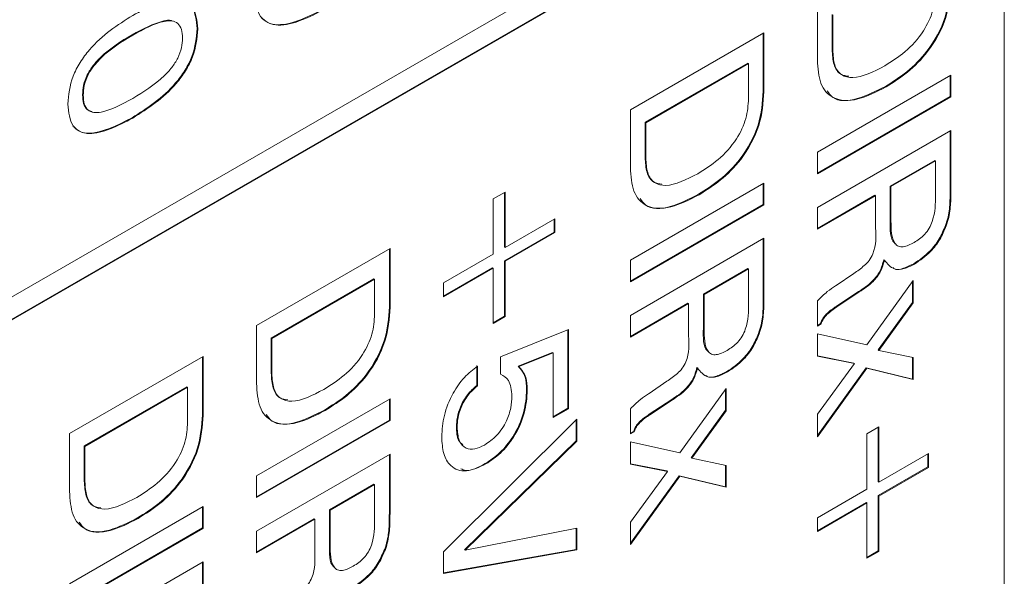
# Model space of a CAD drawing. Header units: millimetres. Extents: x 22 to 278, y 61 to 167.
# Tile 87 of 148: x 210.63 to 215.84, y 113 to 115.95. Entities that reach past the tile are written whole.
import ezdxf

# ---------------------------------------------------------------- set-up
doc = ezdxf.new("R2010")
doc.units = ezdxf.units.MM
doc.layers.get('0').update_dxf_attribs({"lineweight": 15})

msp = doc.modelspace()

# ---------------------------------------------------------------- linework, layer by layer
for p, q in [((190.8467, 103.0829), (215.843, 117.513)), ((215.8394, 117.3925), (190.8432, 102.9625)), ((215.843, 117.3905), (190.8467, 102.9605)), ((215.843, 110.5724), (215.843, 117.3905)), ((214.853, 115.7345), (214.853, 116.0412)), ((214.9311, 115.9752), (214.9311, 115.7885)), ((214.9346, 115.9731), (214.9346, 115.7865)), ((211.5696, 115.9004), (211.5731, 115.8984)), ((211.2244, 115.8678), (211.2279, 115.8658)), ((213.8631, 115.4697), (214.5702, 115.8779)), ((214.5666, 115.8759), (214.5666, 115.5688)), ((214.5702, 115.8779), (214.5702, 115.5668)), ((214.9311, 115.7885), (214.9346, 115.7865)), ((214.485, 115.7177), (213.9411, 115.4037)), ((214.4886, 115.7156), (213.9446, 115.4016)), ((214.485, 115.7177), (214.4886, 115.7156)), ((214.4886, 115.529), (214.4886, 115.7156)), ((214.853, 115.2456), (215.5601, 115.6538)), ((215.5566, 115.6517), (215.5566, 115.5407)), ((215.5601, 115.6538), (215.5601, 115.5386)), ((215.2134, 115.5938), (215.2169, 115.5917)), ((210.9622, 115.549), (210.9657, 115.5469)), ((214.5666, 115.5688), (214.5702, 115.5668)), ((215.5566, 115.5407), (214.853, 115.1345)), ((215.5601, 115.5386), (214.853, 115.1304)), ((215.5566, 115.5407), (215.5601, 115.5386)), ((211.2244, 115.4281), (211.2279, 115.4261)), ((213.8631, 115.163), (213.8631, 115.4697)), ((213.9411, 115.4037), (213.9411, 115.2171)), ((213.9411, 115.4037), (213.9446, 115.4016)), ((213.9446, 115.4016), (213.9446, 115.215)), ((214.853, 114.9525), (215.5601, 115.3607)), ((215.5566, 115.3586), (215.5566, 115.05)), ((215.5601, 115.3607), (215.5601, 115.0479)), ((214.853, 115.1304), (214.853, 115.2456)), ((213.9411, 115.2171), (213.9446, 115.215)), ((215.475, 115.2016), (215.2393, 115.0655)), ((215.4785, 115.1996), (215.2428, 115.0635)), ((215.475, 115.2016), (215.4785, 115.1996)), ((215.4785, 115.0183), (215.4785, 115.1996)), ((213.8631, 114.6741), (214.5702, 115.0823)), ((214.5666, 115.0803), (214.5666, 114.9692)), ((214.5702, 115.0823), (214.5702, 114.9671)), ((215.2393, 115.0655), (215.2393, 114.8843)), ((215.2393, 115.0655), (215.2428, 115.0635)), ((215.2428, 115.0635), (215.2428, 114.8823)), ((213.136, 114.9976), (213.1995, 115.0343)), ((213.1959, 115.0322), (213.1959, 114.7432)), ((213.1995, 115.0343), (213.1995, 114.7412)), ((214.2234, 115.0223), (214.2269, 115.0203)), ((215.1577, 115.0173), (214.853, 114.8414)), ((215.1612, 115.0152), (214.853, 114.8373)), ((215.1577, 115.0173), (215.1612, 115.0152)), ((215.1612, 114.8435), (215.1612, 115.0152)), ((215.5566, 115.05), (215.5601, 115.0479)), ((213.136, 114.7045), (213.136, 114.9976)), ((214.5666, 114.9692), (213.8631, 114.563)), ((214.5702, 114.9671), (213.8631, 114.5589)), ((214.5666, 114.9692), (214.5702, 114.9671)), ((214.853, 114.8373), (214.853, 114.9525)), ((213.1995, 114.7412), (213.4624, 114.8929)), ((213.4588, 114.8909), (213.4588, 114.8217)), ((213.4624, 114.8929), (213.4624, 114.8196)), ((215.2393, 114.8843), (215.2428, 114.8823)), ((215.5319, 114.8571), (215.5355, 114.8551)), ((213.4588, 114.8217), (213.1959, 114.6699)), ((213.4624, 114.8196), (213.1995, 114.6679)), ((213.4588, 114.8217), (213.4624, 114.8196)), ((213.8631, 114.381), (214.5702, 114.7892)), ((214.5666, 114.7871), (214.5666, 114.4785)), ((214.5702, 114.7892), (214.5702, 114.4764)), ((211.8832, 114.3267), (212.5903, 114.7349)), ((212.5867, 114.7329), (212.5867, 114.4259)), ((212.5903, 114.7349), (212.5903, 114.4238)), ((212.8731, 114.5528), (213.136, 114.7045)), ((213.1959, 114.7432), (213.1995, 114.7412)), ((213.1959, 114.6699), (213.1959, 114.3768)), ((213.1959, 114.6699), (213.1995, 114.6679)), ((213.1995, 114.6679), (213.1995, 114.3748)), ((213.8631, 114.5589), (213.8631, 114.6741)), ((215.2047, 114.6759), (215.2083, 114.6739)), ((215.3637, 114.6546), (215.3672, 114.6526)), ((213.1325, 114.6333), (212.8731, 114.4836)), ((213.136, 114.6312), (212.8731, 114.4795)), ((213.1325, 114.6333), (213.136, 114.6312)), ((213.136, 114.3381), (213.136, 114.6312)), ((214.485, 114.6301), (214.2493, 114.494)), ((214.4886, 114.6281), (214.2529, 114.492)), ((214.485, 114.6301), (214.4886, 114.6281)), ((214.4886, 114.4468), (214.4886, 114.6281)), ((214.9522, 114.5394), (215.0459, 114.6032)), ((212.5051, 114.5747), (211.9612, 114.2607)), ((212.5087, 114.5727), (211.9647, 114.2587)), ((212.5051, 114.5747), (212.5087, 114.5727)), ((212.5087, 114.386), (212.5087, 114.5727)), ((212.8731, 114.4795), (212.8731, 114.5528)), ((215.1142, 114.225), (215.3607, 114.5651)), ((215.3571, 114.5602), (215.3571, 114.4497)), ((215.3607, 114.5651), (215.3607, 114.4476)), ((214.2493, 114.494), (214.2493, 114.3128)), ((214.2493, 114.494), (214.2529, 114.492)), ((214.2529, 114.492), (214.2529, 114.3108)), ((214.9492, 114.5377), (214.9522, 114.5394)), ((215.0717, 114.507), (214.953, 114.4284)), ((215.0753, 114.505), (214.9565, 114.4263)), ((215.0717, 114.507), (215.0753, 114.505)), ((214.1677, 114.4458), (213.8631, 114.2699)), ((214.1713, 114.4438), (213.8631, 114.2658)), ((214.1677, 114.4458), (214.1713, 114.4438)), ((214.1713, 114.272), (214.1713, 114.4438)), ((214.5666, 114.4785), (214.5702, 114.4764)), ((214.853, 114.3244), (214.853, 114.4572)), ((215.3571, 114.4497), (215.1747, 114.1978)), ((215.3607, 114.4476), (215.1782, 114.1958)), ((215.3571, 114.4497), (215.3607, 114.4476)), ((212.5867, 114.4259), (212.5903, 114.4238)), ((214.953, 114.4284), (214.9565, 114.4263)), ((213.1959, 114.3768), (213.136, 114.3422)), ((213.1995, 114.3748), (213.136, 114.3381)), ((213.1959, 114.3768), (213.1995, 114.3748)), ((213.8631, 114.2658), (213.8631, 114.381)), ((214.8694, 114.3379), (214.853, 114.3284)), ((214.873, 114.3359), (214.853, 114.3244)), ((214.8694, 114.3379), (214.873, 114.3359)), ((211.8832, 114.02), (211.8832, 114.3267)), ((213.1757, 114.1621), (213.5349, 114.3055)), ((213.5314, 114.3041), (213.5314, 113.8888)), ((213.5349, 114.3055), (213.5349, 113.8868)), ((214.2493, 114.3128), (214.2529, 114.3108)), ((214.542, 114.2856), (214.5455, 114.2836)), ((214.853, 114.2825), (215.1142, 114.225)), ((214.853, 114.1649), (214.853, 114.2825)), ((211.9612, 114.2607), (211.9612, 114.0741)), ((211.9612, 114.2607), (211.9647, 114.2587)), ((211.9647, 114.2587), (211.9647, 114.072)), ((213.4498, 114.1851), (213.268, 114.1119)), ((213.4533, 114.183), (213.2716, 114.1098)), ((213.4498, 114.1851), (213.4533, 114.183)), ((213.4533, 113.8397), (213.4533, 114.183)), ((215.1747, 114.1978), (215.1782, 114.1958)), ((215.1782, 114.1958), (215.3607, 114.1575)), ((210.8932, 113.7552), (211.6003, 114.1634)), ((211.5968, 114.1614), (211.5968, 113.8544)), ((211.6003, 114.1634), (211.6003, 113.8523)), ((213.1757, 114.0695), (213.1757, 114.1621)), ((215.0457, 114.1284), (214.853, 114.1662)), ((215.0492, 114.1263), (214.853, 114.1649)), ((214.853, 113.8579), (215.0492, 114.1263)), ((215.0457, 114.1284), (215.0492, 114.1263)), ((215.3571, 114.1582), (215.3571, 114.0437)), ((215.3607, 114.1575), (215.3607, 114.0417)), ((211.9612, 114.0741), (211.9647, 114.072)), ((213.0503, 114.1148), (213.0503, 114.0101)), ((213.0538, 114.1127), (213.0538, 114.008)), ((213.268, 114.1119), (213.2716, 114.1098)), ((214.2148, 114.1044), (214.2183, 114.1024)), ((214.3737, 114.0831), (214.3772, 114.0811)), ((215.1117, 114.1025), (214.853, 113.745)), ((215.1152, 114.1005), (214.853, 113.7381)), ((215.3571, 114.0437), (215.1117, 114.1025)), ((215.1117, 114.1025), (215.1152, 114.1005)), ((215.3607, 114.0417), (215.1152, 114.1005)), ((213.9622, 113.968), (214.056, 114.0317)), ((215.3571, 114.0437), (215.3607, 114.0417)), ((211.5152, 114.0032), (210.9713, 113.6892)), ((211.5187, 114.0012), (210.9748, 113.6872)), ((211.5152, 114.0032), (211.5187, 114.0012)), ((211.5187, 113.8146), (211.5187, 114.0012)), ((213.0503, 114.0101), (213.0538, 114.008)), ((213.3138, 113.9878), (213.3173, 113.9858)), ((214.1243, 113.6536), (214.3707, 113.9936)), ((214.3672, 113.9887), (214.3672, 113.8782)), ((214.3707, 113.9936), (214.3707, 113.8762)), ((211.8832, 113.5311), (212.5903, 113.9393)), ((212.5867, 113.9373), (212.5867, 113.8262)), ((212.5903, 113.9393), (212.5903, 113.8242)), ((213.9592, 113.9662), (213.9622, 113.968)), ((214.0818, 113.9356), (213.9631, 113.8569)), ((214.0853, 113.9335), (213.9666, 113.8548)), ((214.0818, 113.9356), (214.0853, 113.9335)), ((212.2435, 113.8793), (212.2471, 113.8773)), ((213.5314, 113.8888), (213.4533, 113.8438)), ((213.5349, 113.8868), (213.4533, 113.8397)), ((213.5314, 113.8888), (213.5349, 113.8868)), ((213.8631, 113.7529), (213.8631, 113.8857)), ((214.3672, 113.8782), (214.1847, 113.6263)), ((214.3707, 113.8762), (214.1883, 113.6243)), ((214.3672, 113.8782), (214.3707, 113.8762)), ((211.5968, 113.8544), (211.6003, 113.8523)), ((212.5867, 113.8262), (211.8832, 113.4201)), ((212.5903, 113.8242), (211.8832, 113.416)), ((212.5867, 113.8262), (212.5903, 113.8242)), ((212.8731, 113.129), (213.5802, 113.8304)), ((213.5767, 113.8269), (213.5767, 113.7166)), ((213.5802, 113.8304), (213.5802, 113.7146)), ((213.9631, 113.8569), (213.9666, 113.8548)), ((214.853, 113.7381), (214.853, 113.8579)), ((212.9421, 113.7896), (212.9456, 113.7876)), ((213.8795, 113.7664), (213.8631, 113.757)), ((213.883, 113.7644), (213.8631, 113.7529)), ((213.8795, 113.7664), (213.883, 113.7644)), ((215.1159, 113.7538), (215.1794, 113.7904)), ((215.1758, 113.7884), (215.1758, 113.4994)), ((215.1794, 113.7904), (215.1794, 113.4973)), ((210.8932, 113.4485), (210.8932, 113.7552)), ((213.5767, 113.7166), (212.9847, 113.1387)), ((213.5802, 113.7146), (212.9883, 113.1366)), ((213.5767, 113.7166), (213.5802, 113.7146)), ((213.8631, 113.711), (214.1243, 113.6536)), ((213.8631, 113.5934), (213.8631, 113.711)), ((215.1159, 113.4607), (215.1159, 113.7538)), ((210.9713, 113.6892), (210.9713, 113.5026)), ((210.9713, 113.6892), (210.9748, 113.6872)), ((210.9748, 113.6872), (210.9748, 113.5006)), ((211.8832, 113.238), (212.5903, 113.6462)), ((212.5867, 113.6442), (212.5867, 113.3355)), ((212.5903, 113.6462), (212.5903, 113.3335)), ((214.1847, 113.6263), (214.1883, 113.6243)), ((214.1883, 113.6243), (214.3707, 113.586)), ((215.1794, 113.4973), (215.4423, 113.6491)), ((215.4387, 113.647), (215.4387, 113.5778)), ((215.4423, 113.6491), (215.4423, 113.5758)), ((213.0944, 113.5958), (213.0979, 113.5938)), ((214.0557, 113.5569), (213.8631, 113.5947)), ((214.0592, 113.5548), (213.8631, 113.5934)), ((213.8631, 113.2864), (214.0592, 113.5548)), ((214.0557, 113.5569), (214.0592, 113.5548)), ((214.3672, 113.5867), (214.3672, 113.4722)), ((214.3707, 113.586), (214.3707, 113.4702)), ((215.4387, 113.5778), (215.1758, 113.4261)), ((215.4423, 113.5758), (215.1794, 113.424)), ((215.4387, 113.5778), (215.4423, 113.5758)), ((210.9713, 113.5026), (210.9748, 113.5006)), ((211.8832, 113.416), (211.8832, 113.5311)), ((214.1217, 113.531), (213.8631, 113.1736)), ((214.1252, 113.529), (213.8631, 113.1666)), ((214.3672, 113.4722), (214.1217, 113.531)), ((214.1217, 113.531), (214.1252, 113.529)), ((214.3707, 113.4702), (214.1252, 113.529)), ((215.1758, 113.4994), (215.1794, 113.4973)), ((212.5051, 113.4871), (212.2694, 113.3511)), ((212.5087, 113.4851), (212.273, 113.349)), ((212.5051, 113.4871), (212.5087, 113.4851)), ((212.5087, 113.3039), (212.5087, 113.4851)), ((214.3672, 113.4722), (214.3707, 113.4702)), ((214.853, 113.3089), (215.1159, 113.4607)), ((215.1758, 113.4261), (215.1758, 113.133)), ((215.1758, 113.4261), (215.1794, 113.424)), ((215.1794, 113.424), (215.1794, 113.1309)), ((210.8932, 112.9596), (211.6003, 113.3678)), ((211.5968, 113.3658), (211.5968, 113.2547)), ((211.6003, 113.3678), (211.6003, 113.2527)), ((212.2694, 113.3511), (212.2694, 113.1698)), ((212.2694, 113.3511), (212.273, 113.349)), ((212.273, 113.349), (212.273, 113.1678)), ((215.1124, 113.3894), (214.853, 113.2397)), ((215.1159, 113.3874), (214.853, 113.2356)), ((215.1124, 113.3894), (215.1159, 113.3874)), ((215.1159, 113.0943), (215.1159, 113.3874)), ((211.2536, 113.3078), (211.2571, 113.3058)), ((212.1878, 113.3028), (211.8832, 113.1269)), ((212.1914, 113.3008), (211.8832, 113.1229)), ((212.1878, 113.3028), (212.1914, 113.3008)), ((212.1914, 113.129), (212.1914, 113.3008)), ((212.5867, 113.3355), (212.5903, 113.3335)), ((214.853, 113.2356), (214.853, 113.3089)), ((211.5968, 113.2547), (210.8932, 112.8486)), ((211.6003, 113.2527), (210.8932, 112.8445)), ((211.5968, 113.2547), (211.6003, 113.2527)), ((212.9883, 113.1366), (213.5802, 113.2535)), ((213.5767, 113.2528), (213.5767, 113.1415)), ((213.5802, 113.2535), (213.5802, 113.1394)), ((213.8631, 113.1666), (213.8631, 113.2864)), ((211.8832, 113.1229), (211.8832, 113.238)), ((212.2694, 113.1698), (212.273, 113.1678)), ((212.5621, 113.1427), (212.5656, 113.1406)), ((213.5767, 113.1415), (212.8731, 113.0166)), ((213.5802, 113.1394), (212.8731, 113.0139)), ((212.9847, 113.1387), (212.9883, 113.1366)), ((213.5767, 113.1415), (213.5802, 113.1394)), ((212.8731, 113.0139), (212.8731, 113.129)), ((215.1758, 113.133), (215.1159, 113.0984)), ((215.1794, 113.1309), (215.1159, 113.0943)), ((215.1758, 113.133), (215.1794, 113.1309)), ((210.8932, 112.6665), (211.6003, 113.0747)), ((211.5968, 113.0727), (211.5968, 112.764)), ((211.6003, 113.0747), (211.6003, 112.762))]:
    msp.add_line(p, q)
for points, knots in [([(215.5566, 116.1403), (215.5526, 116.0812), (215.5447, 115.9634), (215.447, 115.784), (215.3279, 115.6659), (215.2516, 115.6179), (215.2134, 115.5938)], [0, 0, 0, 0, 0.2800467, 0.5581152, 0.7787196, 1, 1, 1, 1]), ([(215.5601, 116.1383), (215.5561, 116.0792), (215.5482, 115.9614), (215.4505, 115.782), (215.3315, 115.6639), (215.2551, 115.6158), (215.2169, 115.5917)], [0, 0, 0, 0, 0.2800467, 0.5581152, 0.7787196, 1, 1, 1, 1]), ([(211.2279, 115.9705), (211.3085, 116.0122), (211.4093, 116.0644), (211.5086, 116.0466), (211.5613, 116.0069), (211.5684, 115.9417), (211.5731, 115.8984)], [0, 0, 0, 0, 0.499613, 0.625369, 0.750951, 1, 1, 1, 1]), ([(212.2488, 116.0049), (212.161, 115.9604), (212.0511, 115.9047), (211.9444, 115.9273), (211.8874, 115.971), (211.8794, 116.0417), (211.8741, 116.0888)], [0, 0, 0, 0, 0.499343, 0.62518, 0.750854, 1, 1, 1, 1]), ([(215.2097, 115.7027), (215.2459, 115.7255), (215.318, 115.7709), (215.4134, 115.8739), (215.4718, 115.9975), (215.4763, 116.0661), (215.4785, 116.1005)], [0, 0, 0, 0, 0.281177, 0.56059, 0.779794, 1, 1, 1, 1]), ([(211.4769, 116.0504), (211.4859, 116.0492), (211.5118, 116.0457), (211.5573, 116.0078), (211.5647, 115.9433), (211.5696, 115.9004)], [0, 0, 0, 0, 0.153962, 0.437568, 1, 1, 1, 1]), ([(212.2452, 116.007), (212.1581, 115.9632), (212.049, 115.9084), (211.9419, 115.9276), (211.918, 115.9513), (211.9068, 115.9625)], [0, 0, 0, 0, 0.6788, 0.84986, 1, 1, 1, 1]), ([(210.8841, 115.5006), (210.8887, 115.5493), (210.8957, 115.6224), (210.9482, 115.7228), (211.0469, 115.8553), (211.1475, 115.9193), (211.2279, 115.9705)], [0, 0, 0, 0, 0.249143, 0.374733, 0.500472, 1, 1, 1, 1]), ([(211.4365, 115.9403), (211.4346, 115.9412), (211.4222, 115.947), (211.3511, 115.9347), (211.2807, 115.8975), (211.2244, 115.8678)], [0, 0, 0, 0, 0.035271, 0.228546, 1, 1, 1, 1]), ([(211.5696, 115.9004), (211.5649, 115.8516), (211.5579, 115.7781), (211.5054, 115.6772), (211.4062, 115.5441), (211.3051, 115.4796), (211.2244, 115.4281)], [0, 0, 0, 0, 0.249141, 0.374724, 0.500475, 1, 1, 1, 1]), ([(211.4915, 115.8504), (211.4906, 115.8663), (211.4886, 115.8978), (211.4682, 115.9307), (211.4352, 115.9435), (211.3567, 115.9367), (211.2851, 115.8973), (211.2279, 115.8658)], [0, 0, 0, 0, 0.12508, 0.249871, 0.374795, 0.50005, 1, 1, 1, 1]), ([(211.5731, 115.8984), (211.5684, 115.8495), (211.5614, 115.776), (211.509, 115.6751), (211.4097, 115.542), (211.3087, 115.4776), (211.2279, 115.4261)], [0, 0, 0, 0, 0.249141, 0.374724, 0.500475, 1, 1, 1, 1]), ([(211.2244, 115.8678), (211.1674, 115.8334), (211.0961, 115.7904), (211.018, 115.7065), (210.9852, 115.6556), (210.965, 115.5995), (210.9631, 115.5658), (210.9622, 115.549)], [0, 0, 0, 0, 0.4998945, 0.6251522, 0.7500763, 0.8748793, 1, 1, 1, 1]), ([(211.2279, 115.8658), (211.1709, 115.8314), (211.0996, 115.7884), (211.0215, 115.7044), (210.9887, 115.6536), (210.9686, 115.5974), (210.9667, 115.5638), (210.9657, 115.5469)], [0, 0, 0, 0, 0.4998945, 0.6251522, 0.7500763, 0.8748793, 1, 1, 1, 1]), ([(211.2279, 115.5308), (211.2851, 115.5653), (211.3567, 115.6086), (211.4355, 115.6922), (211.4685, 115.7433), (211.4887, 115.7997), (211.4906, 115.8335), (211.4915, 115.8504)], [0, 0, 0, 0, 0.499905, 0.625167, 0.750088, 0.874873, 1, 1, 1, 1]), ([(214.9311, 115.7885), (214.9328, 115.7613), (214.9362, 115.7069), (214.969, 115.6543), (215.0048, 115.6494), (215.0197, 115.6474)], [0, 0, 0, 0, 0.3698124, 0.7382619, 1, 1, 1, 1]), ([(214.9346, 115.7865), (214.9362, 115.759), (214.9395, 115.7041), (214.9772, 115.6495), (215.0671, 115.6295), (215.1509, 115.6725), (215.2097, 115.7027)], [0, 0, 0, 0, 0.187232, 0.373773, 0.560603, 1, 1, 1, 1]), ([(215.2169, 115.5917), (215.1665, 115.5658), (215.066, 115.514), (214.9373, 115.5174), (214.8621, 115.6022), (214.856, 115.6904), (214.853, 115.7345)], [0, 0, 0, 0, 0.2809357, 0.5601478, 0.7796631, 1, 1, 1, 1]), ([(215.2134, 115.5938), (215.1637, 115.5687), (215.0646, 115.5188), (214.9478, 115.5108), (214.9135, 115.5586), (214.9047, 115.571)], [0, 0, 0, 0, 0.42735, 0.852078, 1, 1, 1, 1]), ([(210.9622, 115.549), (210.9632, 115.5333), (210.9651, 115.5019), (210.9831, 115.4692), (211.0037, 115.4632), (211.0129, 115.4605)], [0, 0, 0, 0, 0.355207, 0.709716, 1, 1, 1, 1]), ([(210.9657, 115.5469), (210.9666, 115.5311), (210.9685, 115.4996), (210.9883, 115.4663), (211.0212, 115.4532), (211.0995, 115.46), (211.1709, 115.4993), (211.2279, 115.5308)], [0, 0, 0, 0, 0.1251067, 0.2499673, 0.374902, 0.5001477, 1, 1, 1, 1]), ([(214.5666, 115.5688), (214.5627, 115.5097), (214.5547, 115.3919), (214.457, 115.2125), (214.338, 115.0944), (214.2616, 115.0464), (214.2234, 115.0223)], [0, 0, 0, 0, 0.280047, 0.558115, 0.77872, 1, 1, 1, 1]), ([(214.5702, 115.5668), (214.5662, 115.5077), (214.5583, 115.3899), (214.4606, 115.2105), (214.3415, 115.0924), (214.2652, 115.0443), (214.2269, 115.0203)], [0, 0, 0, 0, 0.280047, 0.558115, 0.77872, 1, 1, 1, 1]), ([(211.2279, 115.4261), (211.1473, 115.3845), (211.0465, 115.3324), (210.9477, 115.3513), (210.8955, 115.3918), (210.8887, 115.4572), (210.8841, 115.5006)], [0, 0, 0, 0, 0.4994379, 0.6251797, 0.7507906, 1, 1, 1, 1]), ([(214.2197, 115.1312), (214.2559, 115.154), (214.3281, 115.1994), (214.4235, 115.3024), (214.4818, 115.426), (214.4863, 115.4946), (214.4886, 115.529)], [0, 0, 0, 0, 0.281177, 0.56059, 0.779794, 1, 1, 1, 1]), ([(211.2244, 115.4281), (211.1444, 115.3871), (211.0442, 115.3358), (210.9444, 115.3519), (210.922, 115.3746), (210.9112, 115.3854)], [0, 0, 0, 0, 0.673625, 0.843221, 1, 1, 1, 1]), ([(213.9411, 115.2171), (213.9428, 115.1898), (213.9463, 115.1354), (213.979, 115.0828), (214.0148, 115.078), (214.0297, 115.0759)], [0, 0, 0, 0, 0.369812, 0.738262, 1, 1, 1, 1]), ([(213.9446, 115.215), (213.9463, 115.1875), (213.9495, 115.1326), (213.9872, 115.078), (214.0771, 115.058), (214.1609, 115.101), (214.2197, 115.1312)], [0, 0, 0, 0, 0.187232, 0.373773, 0.560603, 1, 1, 1, 1]), ([(214.2269, 115.0203), (214.1766, 114.9943), (214.0761, 114.9425), (213.9474, 114.9459), (213.8721, 115.0308), (213.8661, 115.1189), (213.8631, 115.163)], [0, 0, 0, 0, 0.280936, 0.560148, 0.779663, 1, 1, 1, 1]), ([(214.2234, 115.0223), (214.1737, 114.9973), (214.0747, 114.9473), (213.9578, 114.9393), (213.9236, 114.9872), (213.9147, 114.9995)], [0, 0, 0, 0, 0.42735, 0.852078, 1, 1, 1, 1]), ([(215.3656, 114.7668), (215.3849, 114.7794), (215.4138, 114.7983), (215.4468, 114.8416), (215.4783, 114.9163), (215.4784, 114.973), (215.4785, 115.0183)], [0, 0, 0, 0, 0.249914, 0.375118, 0.500285, 1, 1, 1, 1]), ([(215.5566, 115.05), (215.5564, 115.0292), (215.5562, 114.9949), (215.553, 114.9457), (215.5463, 114.9021), (215.5367, 114.8721), (215.5319, 114.8571)], [0, 0, 0, 0, 0.340201, 0.560299, 0.780167, 1, 1, 1, 1]), ([(215.5601, 115.0479), (215.56, 115.0271), (215.5597, 114.9928), (215.5566, 114.9437), (215.5499, 114.9001), (215.5403, 114.8701), (215.5355, 114.8551)], [0, 0, 0, 0, 0.340201, 0.560299, 0.780167, 1, 1, 1, 1]), ([(215.2393, 114.8843), (215.2382, 114.8352), (215.237, 114.783), (215.2637, 114.762), (215.2653, 114.7608)], [0, 0, 0, 0, 0.941137, 1, 1, 1, 1]), ([(215.2428, 114.8823), (215.2436, 114.8358), (215.2446, 114.7776), (215.2816, 114.7448), (215.3162, 114.7418), (215.3459, 114.7568), (215.3656, 114.7668)], [0, 0, 0, 0, 0.498678, 0.624062, 0.749559, 1, 1, 1, 1]), ([(215.5319, 114.8571), (215.5215, 114.8329), (215.5006, 114.7845), (215.4418, 114.7081), (215.3933, 114.6749), (215.3637, 114.6546)], [0, 0, 0, 0, 0.280382, 0.560589, 1, 1, 1, 1]), ([(215.5355, 114.8551), (215.525, 114.8309), (215.5041, 114.7824), (215.4454, 114.706), (215.3968, 114.6728), (215.3672, 114.6526)], [0, 0, 0, 0, 0.280382, 0.560589, 1, 1, 1, 1]), ([(215.0459, 114.6032), (215.0646, 114.6161), (215.0925, 114.6354), (215.1288, 114.6705), (215.167, 114.7437), (215.1638, 114.7991), (215.1612, 114.8435)], [0, 0, 0, 0, 0.251037, 0.37643, 0.500333, 1, 1, 1, 1]), ([(215.2047, 114.6759), (215.1992, 114.6553), (215.1883, 114.6141), (215.1368, 114.5498), (215.0965, 114.5233), (215.0717, 114.507)], [0, 0, 0, 0, 0.280007, 0.558276, 1, 1, 1, 1]), ([(215.2083, 114.6739), (215.2028, 114.6532), (215.1918, 114.6121), (215.1404, 114.5478), (215.1, 114.5213), (215.0753, 114.505)], [0, 0, 0, 0, 0.280007, 0.558276, 1, 1, 1, 1]), ([(215.3672, 114.6526), (215.3487, 114.6432), (215.3118, 114.6246), (215.2495, 114.6213), (215.2239, 114.654), (215.2083, 114.6739)], [0, 0, 0, 0, 0.281142, 0.561765, 1, 1, 1, 1]), ([(215.3637, 114.6546), (215.3455, 114.6459), (215.3092, 114.6284), (215.2678, 114.6199), (215.2549, 114.6323), (215.2531, 114.634)], [0, 0, 0, 0, 0.462919, 0.924984, 1, 1, 1, 1]), ([(214.853, 114.4572), (214.8704, 114.4746), (214.9015, 114.5059), (214.9346, 114.528), (214.9492, 114.5377)], [0, 0, 0, 0, 0.558411, 1, 1, 1, 1]), ([(214.3757, 114.1954), (214.3949, 114.2079), (214.4238, 114.2268), (214.4569, 114.2701), (214.4883, 114.3448), (214.4885, 114.4015), (214.4886, 114.4468)], [0, 0, 0, 0, 0.249914, 0.375118, 0.500285, 1, 1, 1, 1]), ([(214.5666, 114.4785), (214.5665, 114.4577), (214.5662, 114.4234), (214.5631, 114.3742), (214.5564, 114.3306), (214.5468, 114.3006), (214.542, 114.2856)], [0, 0, 0, 0, 0.340201, 0.560299, 0.780167, 1, 1, 1, 1]), ([(214.5702, 114.4764), (214.57, 114.4556), (214.5698, 114.4214), (214.5666, 114.3722), (214.5599, 114.3286), (214.5503, 114.2986), (214.5455, 114.2836)], [0, 0, 0, 0, 0.340201, 0.560299, 0.780167, 1, 1, 1, 1]), ([(212.2398, 113.9883), (212.276, 114.011), (212.3482, 114.0565), (212.4436, 114.1594), (212.5019, 114.283), (212.5064, 114.3517), (212.5087, 114.386)], [0, 0, 0, 0, 0.281177, 0.56059, 0.779794, 1, 1, 1, 1]), ([(212.5867, 114.4259), (212.5828, 114.3668), (212.5748, 114.249), (212.4771, 114.0695), (212.3581, 113.9515), (212.2817, 113.9034), (212.2435, 113.8793)], [0, 0, 0, 0, 0.280047, 0.558115, 0.77872, 1, 1, 1, 1]), ([(212.5903, 114.4238), (212.5863, 114.3647), (212.5784, 114.2469), (212.4807, 114.0675), (212.3616, 113.9494), (212.2853, 113.9014), (212.2471, 113.8773)], [0, 0, 0, 0, 0.280047, 0.558115, 0.77872, 1, 1, 1, 1]), ([(214.953, 114.4284), (214.9351, 114.4163), (214.9102, 114.3994), (214.8808, 114.3653), (214.8732, 114.3471), (214.8694, 114.3379)], [0, 0, 0, 0, 0.560677, 0.780654, 1, 1, 1, 1]), ([(214.9565, 114.4263), (214.9387, 114.4142), (214.9138, 114.3974), (214.8843, 114.3633), (214.8768, 114.345), (214.873, 114.3359)], [0, 0, 0, 0, 0.560677, 0.780654, 1, 1, 1, 1]), ([(214.2493, 114.3128), (214.2482, 114.2637), (214.247, 114.2115), (214.2738, 114.1905), (214.2753, 114.1893)], [0, 0, 0, 0, 0.941137, 1, 1, 1, 1]), ([(214.2529, 114.3108), (214.2536, 114.2643), (214.2546, 114.2061), (214.2916, 114.1734), (214.3262, 114.1703), (214.3559, 114.1853), (214.3757, 114.1954)], [0, 0, 0, 0, 0.498678, 0.624062, 0.749559, 1, 1, 1, 1]), ([(214.542, 114.2856), (214.5315, 114.2614), (214.5107, 114.213), (214.4519, 114.1366), (214.4033, 114.1034), (214.3737, 114.0831)], [0, 0, 0, 0, 0.280382, 0.560589, 1, 1, 1, 1]), ([(214.5455, 114.2836), (214.5351, 114.2594), (214.5142, 114.211), (214.4554, 114.1345), (214.4069, 114.1014), (214.3772, 114.0811)], [0, 0, 0, 0, 0.280382, 0.560589, 1, 1, 1, 1]), ([(214.056, 114.0317), (214.0746, 114.0446), (214.1026, 114.0639), (214.1389, 114.099), (214.177, 114.1722), (214.1738, 114.2276), (214.1713, 114.272)], [0, 0, 0, 0, 0.251037, 0.37643, 0.500333, 1, 1, 1, 1]), ([(211.9612, 114.0741), (211.9629, 114.0468), (211.9664, 113.9924), (211.9991, 113.9398), (212.0349, 113.935), (212.0498, 113.933)], [0, 0, 0, 0, 0.369812, 0.738262, 1, 1, 1, 1]), ([(212.864, 113.7378), (212.8663, 113.7749), (212.8708, 113.8488), (212.9168, 113.9628), (212.9818, 114.0565), (213.0298, 114.094), (213.0538, 114.1127)], [0, 0, 0, 0, 0.2803378, 0.559784, 0.7797246, 1, 1, 1, 1]), ([(213.268, 114.1119), (213.2831, 114.095), (213.31, 114.0648), (213.3126, 114.0114), (213.3138, 113.9878)], [0, 0, 0, 0, 0.558768, 1, 1, 1, 1]), ([(213.2716, 114.1098), (213.2866, 114.093), (213.3135, 114.0628), (213.3162, 114.0093), (213.3173, 113.9858)], [0, 0, 0, 0, 0.558768, 1, 1, 1, 1]), ([(214.2148, 114.1044), (214.2093, 114.0838), (214.1984, 114.0426), (214.1469, 113.9783), (214.1065, 113.9518), (214.0818, 113.9356)], [0, 0, 0, 0, 0.280007, 0.558276, 1, 1, 1, 1]), ([(214.2183, 114.1024), (214.2128, 114.0817), (214.2019, 114.0406), (214.1504, 113.9763), (214.1101, 113.9498), (214.0853, 113.9335)], [0, 0, 0, 0, 0.280007, 0.558276, 1, 1, 1, 1]), ([(214.3772, 114.0811), (214.3588, 114.0718), (214.3218, 114.0531), (214.2595, 114.0498), (214.2339, 114.0825), (214.2183, 114.1024)], [0, 0, 0, 0, 0.2811417, 0.5617649, 1, 1, 1, 1]), ([(214.3737, 114.0831), (214.3555, 114.0744), (214.3193, 114.0569), (214.2779, 114.0484), (214.2649, 114.0608), (214.2631, 114.0626)], [0, 0, 0, 0, 0.462919, 0.924984, 1, 1, 1, 1]), ([(211.9647, 114.072), (211.9664, 114.0446), (211.9696, 113.9897), (212.0073, 113.935), (212.0972, 113.915), (212.181, 113.9581), (212.2398, 113.9883)], [0, 0, 0, 0, 0.187232, 0.373773, 0.560603, 1, 1, 1, 1]), ([(213.2357, 113.9539), (213.2325, 113.9847), (213.2269, 114.0397), (213.1913, 114.0604), (213.1757, 114.0695)], [0, 0, 0, 0, 0.559183, 1, 1, 1, 1]), ([(212.2471, 113.8773), (212.1967, 113.8513), (212.0962, 113.7995), (211.9675, 113.8029), (211.8922, 113.8878), (211.8862, 113.9759), (211.8832, 114.02)], [0, 0, 0, 0, 0.2809357, 0.5601478, 0.7796631, 1, 1, 1, 1]), ([(213.0503, 114.0101), (213.0328, 113.9947), (212.9979, 113.964), (212.962, 113.8997), (212.9446, 113.8398), (212.9429, 113.8064), (212.9421, 113.7896)], [0, 0, 0, 0, 0.279683, 0.558942, 0.779277, 1, 1, 1, 1]), ([(213.0538, 114.008), (213.0364, 113.9927), (213.0014, 113.962), (212.9656, 113.8977), (212.9481, 113.8378), (212.9465, 113.8043), (212.9456, 113.7876)], [0, 0, 0, 0, 0.279683, 0.558942, 0.779277, 1, 1, 1, 1]), ([(213.3138, 113.9878), (213.3111, 113.9475), (213.3059, 113.8669), (213.2497, 113.7429), (213.1735, 113.648), (213.1208, 113.6133), (213.0944, 113.5958)], [0, 0, 0, 0, 0.280328, 0.559443, 0.779442, 1, 1, 1, 1]), ([(213.3173, 113.9858), (213.3147, 113.9454), (213.3094, 113.8649), (213.2532, 113.7409), (213.177, 113.646), (213.1243, 113.6112), (213.0979, 113.5938)], [0, 0, 0, 0, 0.280328, 0.559443, 0.779442, 1, 1, 1, 1]), ([(213.0904, 113.6942), (213.1128, 113.7093), (213.1575, 113.7396), (213.2082, 113.8164), (213.2326, 113.8915), (213.2347, 113.9331), (213.2357, 113.9539)], [0, 0, 0, 0, 0.280047, 0.558892, 0.779158, 1, 1, 1, 1]), ([(213.8631, 113.8857), (213.8804, 113.9031), (213.9116, 113.9344), (213.9446, 113.9565), (213.9592, 113.9662)], [0, 0, 0, 0, 0.558411, 1, 1, 1, 1]), ([(212.2435, 113.8793), (212.1938, 113.8543), (212.0948, 113.8044), (211.9779, 113.7964), (211.9437, 113.8442), (211.9348, 113.8565)], [0, 0, 0, 0, 0.42735, 0.852078, 1, 1, 1, 1]), ([(211.2499, 113.4168), (211.2861, 113.4396), (211.3582, 113.485), (211.4536, 113.5879), (211.512, 113.7116), (211.5165, 113.7802), (211.5187, 113.8146)], [0, 0, 0, 0, 0.281177, 0.56059, 0.779794, 1, 1, 1, 1]), ([(211.5968, 113.8544), (211.5928, 113.7953), (211.5849, 113.6775), (211.4872, 113.4981), (211.3681, 113.38), (211.2918, 113.3319), (211.2536, 113.3078)], [0, 0, 0, 0, 0.280047, 0.558115, 0.77872, 1, 1, 1, 1]), ([(211.6003, 113.8523), (211.5963, 113.7932), (211.5884, 113.6754), (211.4907, 113.496), (211.3717, 113.3779), (211.2953, 113.3299), (211.2571, 113.3058)], [0, 0, 0, 0, 0.280047, 0.558115, 0.77872, 1, 1, 1, 1]), ([(213.9631, 113.8569), (213.9452, 113.8448), (213.9203, 113.8279), (213.8908, 113.7939), (213.8833, 113.7756), (213.8795, 113.7664)], [0, 0, 0, 0, 0.560677, 0.780654, 1, 1, 1, 1]), ([(213.9666, 113.8548), (213.9487, 113.8427), (213.9238, 113.8259), (213.8944, 113.7918), (213.8868, 113.7735), (213.883, 113.7644)], [0, 0, 0, 0, 0.560677, 0.780654, 1, 1, 1, 1]), ([(212.9421, 113.7896), (212.943, 113.7638), (212.9445, 113.7217), (212.9678, 113.7023), (212.9767, 113.6948)], [0, 0, 0, 0, 0.613934, 1, 1, 1, 1]), ([(212.9456, 113.7876), (212.9474, 113.7628), (212.9508, 113.7134), (212.9878, 113.674), (213.0379, 113.6683), (213.0729, 113.6855), (213.0904, 113.6942)], [0, 0, 0, 0, 0.2802804, 0.5595279, 0.7794727, 1, 1, 1, 1]), ([(213.0979, 113.5938), (213.0623, 113.5772), (212.9913, 113.544), (212.9115, 113.5737), (212.8695, 113.6445), (212.8659, 113.7067), (212.864, 113.7378)], [0, 0, 0, 0, 0.279853, 0.558986, 0.77924, 1, 1, 1, 1]), ([(213.0944, 113.5958), (213.0573, 113.5756), (213.0087, 113.5492), (212.9738, 113.5646), (212.9655, 113.5683)], [0, 0, 0, 0, 0.763264, 1, 1, 1, 1]), ([(210.9713, 113.5026), (210.973, 113.4753), (210.9764, 113.421), (211.0092, 113.3683), (211.045, 113.3635), (211.0599, 113.3615)], [0, 0, 0, 0, 0.369812, 0.738262, 1, 1, 1, 1]), ([(210.9748, 113.5006), (210.9764, 113.4731), (210.9797, 113.4182), (211.0174, 113.3635), (211.1073, 113.3436), (211.1911, 113.3866), (211.2499, 113.4168)], [0, 0, 0, 0, 0.187232, 0.373773, 0.560603, 1, 1, 1, 1]), ([(211.2571, 113.3058), (211.2067, 113.2798), (211.1062, 113.228), (210.9775, 113.2314), (210.9023, 113.3163), (210.8962, 113.4044), (210.8932, 113.4485)], [0, 0, 0, 0, 0.2809357, 0.5601478, 0.7796631, 1, 1, 1, 1]), ([(211.2536, 113.3078), (211.2039, 113.2828), (211.1048, 113.2329), (210.988, 113.2249), (210.9537, 113.2727), (210.9449, 113.2851)], [0, 0, 0, 0, 0.42735, 0.852078, 1, 1, 1, 1]), ([(212.3958, 113.0524), (212.415, 113.065), (212.4439, 113.0838), (212.477, 113.1271), (212.5084, 113.2019), (212.5086, 113.2585), (212.5087, 113.3039)], [0, 0, 0, 0, 0.249914, 0.375118, 0.500285, 1, 1, 1, 1]), ([(212.5867, 113.3355), (212.5866, 113.3147), (212.5863, 113.2804), (212.5832, 113.2312), (212.5765, 113.1877), (212.5669, 113.1577), (212.5621, 113.1427)], [0, 0, 0, 0, 0.340201, 0.560299, 0.780167, 1, 1, 1, 1]), ([(212.5903, 113.3335), (212.5901, 113.3127), (212.5899, 113.2784), (212.5867, 113.2292), (212.58, 113.1856), (212.5704, 113.1556), (212.5656, 113.1406)], [0, 0, 0, 0, 0.340201, 0.560299, 0.780167, 1, 1, 1, 1]), ([(212.2694, 113.1698), (212.2683, 113.1207), (212.2671, 113.0685), (212.2939, 113.0475), (212.2954, 113.0463)], [0, 0, 0, 0, 0.941137, 1, 1, 1, 1]), ([(212.273, 113.1678), (212.2737, 113.1213), (212.2747, 113.0631), (212.3117, 113.0304), (212.3463, 113.0273), (212.376, 113.0424), (212.3958, 113.0524)], [0, 0, 0, 0, 0.498678, 0.624062, 0.749559, 1, 1, 1, 1]), ([(212.5621, 113.1427), (212.5516, 113.1184), (212.5308, 113.07), (212.472, 112.9936), (212.4234, 112.9604), (212.3938, 112.9402)], [0, 0, 0, 0, 0.280382, 0.560589, 1, 1, 1, 1]), ([(212.5656, 113.1406), (212.5552, 113.1164), (212.5343, 113.068), (212.4755, 112.9916), (212.427, 112.9584), (212.3973, 112.9381)], [0, 0, 0, 0, 0.280382, 0.560589, 1, 1, 1, 1]), ([(212.0761, 112.8888), (212.0947, 112.9017), (212.1227, 112.921), (212.159, 112.956), (212.1971, 113.0293), (212.1939, 113.0847), (212.1914, 113.129)], [0, 0, 0, 0, 0.251037, 0.37643, 0.500333, 1, 1, 1, 1])]:
    msp.add_open_spline(points, degree=3, knots=knots)

doc.saveas('drawing.dxf')
